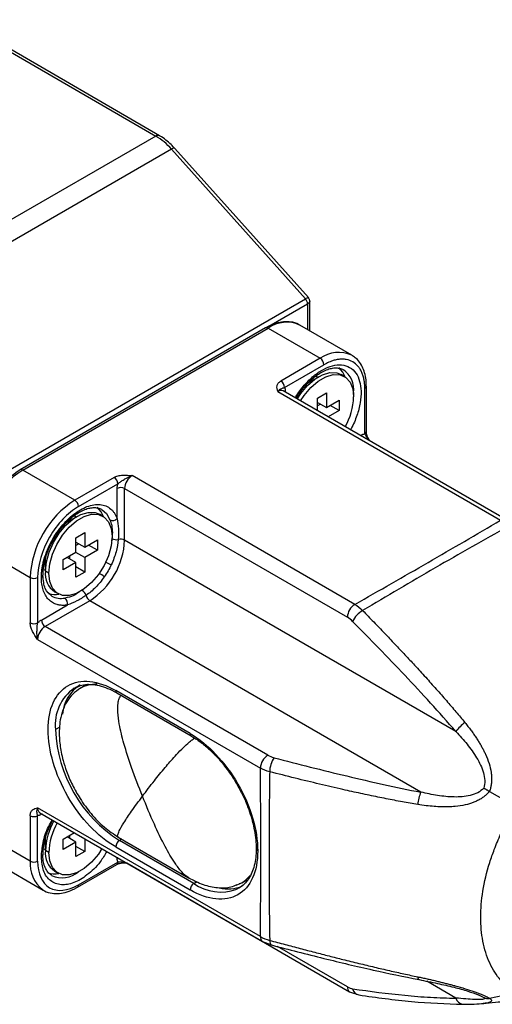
# Model space of a CAD drawing. Header units: millimetres. Extents: x 0 to 864, y 0 to 559.
# Tile 24 of 25: x 740 to 785, y 392 to 486. Entities that reach past the tile are written whole.
import ezdxf

# ---------------------------------------------------------------- set-up
doc = ezdxf.new("R2010")
doc.units = ezdxf.units.MM

msp = doc.modelspace()

# ---------------------------------------------------------------- linework, layer by layer
for p, q in [((733.897, 485.613), (752.79, 474.707)), ((753.14, 474.741), (734.058, 485.757)), ((752.79, 474.707), (721.253, 456.501)), ((754.285, 473.462), (722.748, 455.256)), ((754.285, 473.462), (767.018, 459.255)), ((767.296, 459.362), (754.597, 473.532)), ((735.481, 441.049), (767.018, 459.255)), ((763.552, 456.648), (767.222, 458.767)), ((767.222, 458.767), (767.222, 456.32)), ((767.427, 456.202), (767.427, 459.054)), ((763.224, 456.48), (739.89, 443.009)), ((740.14, 442.984), (763.474, 456.455)), ((763.474, 456.455), (768.424, 453.598)), ((771.424, 453.895), (766.474, 456.752)), ((768.424, 453.598), (764.686, 451.44)), ((765.04, 450.828), (768.777, 452.985)), ((768.282, 451.842), (767.248, 451.245)), ((770.725, 451.869), (770.407, 452.053)), ((767.477, 451.377), (767.417, 451.411)), ((767.637, 451.617), (767.684, 451.496)), ((772.813, 446.627), (772.813, 450.944)), ((772.813, 450.937), (772.813, 450.944)), ((764.393, 450.455), (785.574, 438.227)), ((786.074, 438.277), (764.893, 450.504)), ((765.045, 450.416), (765.1, 450.454)), ((765.1, 450.454), (765.1, 450.384)), ((768.176, 449.821), (769.025, 450.311)), ((769.025, 450.311), (769.025, 448.923)), ((771.582, 450.345), (771.606, 450.331)), ((771.606, 450.331), (771.601, 450.119)), ((772.666, 446.423), (772.666, 450.739)), ((768.176, 448.609), (768.176, 449.821)), ((768.176, 449.413), (769.025, 448.923)), ((768.459, 449.249), (768.176, 449.086)), ((769.025, 448.923), (770.227, 449.617)), ((770.227, 448.637), (769.378, 449.127)), ((770.227, 449.617), (770.227, 448.637)), ((770.227, 448.637), (769.177, 448.031)), ((772.254, 446.255), (772.313, 446.289)), ((772.318, 446.218), (772.313, 446.289)), ((745.089, 440.127), (740.14, 442.984)), ((771.715, 430.226), (750.534, 442.454)), ((748.827, 442.285), (745.089, 440.127)), ((745.443, 439.515), (749.181, 441.672)), ((749.12, 438.37), (749.12, 441.229)), ((749.827, 436.33), (749.827, 441.229)), ((749.827, 441.229), (771.008, 429.002)), ((747.744, 438.602), (747.426, 438.786)), ((745.301, 438.575), (744.267, 437.978)), ((744.496, 438.11), (744.436, 438.145)), ((744.656, 438.35), (744.703, 438.23)), ((745.195, 436.555), (746.044, 437.044)), ((746.044, 437.044), (746.044, 435.656)), ((748.657, 437.046), (748.601, 437.078)), ((745.195, 435.167), (745.195, 436.555)), ((745.195, 436.146), (746.044, 435.656)), ((745.478, 435.983), (745.195, 435.819)), ((746.044, 435.656), (747.246, 436.35)), ((747.246, 435.37), (746.397, 435.86)), ((747.246, 436.35), (747.246, 435.37)), ((748.612, 436.478), (748.562, 436.261)), ((781.333, 418.142), (749.827, 436.33)), ((735.897, 435.636), (740.847, 432.778)), ((743.993, 434.473), (745.195, 435.167)), ((746.044, 434.677), (745.195, 435.166)), ((747.246, 435.37), (746.044, 434.677)), ((742.296, 434.061), (742.168, 434.041)), ((742.24, 434.333), (742.296, 434.3)), ((742.296, 433.37), (742.296, 434.56)), ((743.993, 433.493), (743.993, 434.473)), ((745.195, 434.187), (743.993, 433.493)), ((745.195, 434.187), (744.347, 434.677)), ((744.63, 434.513), (744.63, 434.84)), ((745.195, 432.799), (745.195, 434.187)), ((746.044, 434.677), (746.044, 433.288)), ((742.081, 433.534), (742.296, 433.486)), ((742.614, 433.187), (742.296, 433.37)), ((746.044, 433.288), (745.195, 433.778)), ((746.044, 433.288), (745.195, 432.799)), ((740.847, 432.778), (740.847, 428.462)), ((741.554, 432.778), (741.554, 428.462)), ((743.177, 431.424), (743.495, 431.241)), ((746.504, 430.573), (742.261, 428.124)), ((778.009, 412.386), (746.504, 430.573)), ((741.907, 428.737), (744.383, 430.166)), ((763.442, 415.897), (742.261, 428.124)), ((741.554, 426.899), (762.735, 414.672)), ((745.032, 422.263), (745.248, 422.376)), ((746.072, 422.517), (745.607, 422.248)), ((746.347, 422.66), (746.102, 422.534)), ((756.049, 417.96), (748.978, 422.042)), ((749.082, 421.813), (756.153, 417.731)), ((749.087, 421.81), (749.082, 421.813)), ((743.674, 418.57), (743.251, 418.326)), ((756.159, 417.728), (756.153, 417.731)), ((784.526, 412.461), (787.007, 411.029)), ((762.735, 398.668), (741.554, 410.895)), ((740.847, 410.149), (740.847, 405.833)), ((741.554, 405.833), (741.554, 410.149)), ((741.761, 410.437), (762.942, 398.21)), ((741.907, 410.283), (741.913, 410.35)), ((741.968, 410.318), (741.907, 410.283)), ((740.847, 405.833), (735.897, 408.69)), ((742.24, 407.795), (742.296, 407.762)), ((742.296, 406.833), (742.296, 408.022)), ((743.993, 407.935), (745.045, 408.542)), ((743.993, 406.955), (743.993, 407.935)), ((745.195, 407.649), (744.347, 408.139)), ((744.63, 407.976), (744.63, 408.302)), ((746.044, 407.965), (746.044, 406.751)), ((749.221, 408.119), (755.912, 404.257)), ((749.559, 407.924), (749.332, 407.793)), ((756.403, 403.711), (749.332, 407.793)), ((742.081, 406.996), (742.296, 406.949)), ((742.296, 407.524), (742.168, 407.504)), ((742.614, 406.649), (742.296, 406.833)), ((745.195, 407.649), (743.993, 406.955)), ((745.195, 406.261), (745.195, 407.649)), ((746.044, 406.751), (745.195, 407.241)), ((748.978, 407.181), (756.049, 403.099)), ((737.14, 405.943), (742.09, 403.086)), ((746.044, 406.751), (745.195, 406.261)), ((749.12, 406.118), (749.12, 406.189)), ((749.187, 406.15), (749.12, 406.118)), ((745.339, 403.358), (749.077, 405.516)), ((745.443, 403.587), (749.181, 405.744)), ((750.009, 405.676), (750.034, 405.66)), ((750.034, 405.66), (771.215, 393.432)), ((743.177, 404.887), (743.495, 404.703)), ((760.977, 403.79), (761.442, 404.059)), ((756.403, 403.711), (756.711, 403.889)), ((760.703, 403.285), (760.487, 403.173)), ((760.755, 403.704), (760.963, 403.782)), ((760.804, 403.698), (760.977, 403.79)), ((762.942, 398.21), (763.78, 397.873)), ((771.008, 393.89), (764.369, 397.723)), ((781.333, 392.829), (778.556, 394.432)), ((771.215, 393.432), (772.088, 393.123)), ((783.408, 393.166), (783.983, 392.889)), ((784.526, 392.812), (787.007, 393.361))]:
    msp.add_line(p, q)
at = {"flags": 128}
for points in [[(754.597, 473.532), (754.573, 473.547), (754.524, 473.553), (754.458, 473.541), (754.377, 473.51), (754.285, 473.462)], [(771.424, 453.895), (771.424, 453.895), (771.497, 453.85)], [(770.798, 451.824), (770.585, 452.279), (770.2, 452.725)], [(766.235, 449.73), (766.575, 450.242), (767.217, 451.001), (767.92, 451.608), (768.645, 452.026), (769.348, 452.232), (769.99, 452.213), (770.407, 452.053)], [(766.553, 449.546), (766.893, 450.059), (767.535, 450.818), (768.238, 451.424), (768.963, 451.842), (769.666, 452.048), (770.308, 452.03), (770.85, 451.788), (771.262, 451.337), (771.519, 450.703), (771.606, 449.923)], [(768.181, 451.784), (768.149, 451.826), (768.031, 451.949)], [(742.296, 433.37), (742.384, 434.251), (742.64, 435.182), (743.052, 436.108), (743.594, 436.976), (744.236, 437.735), (744.939, 438.341), (745.664, 438.759), (746.367, 438.965), (747.009, 438.947), (747.426, 438.786)], [(742.614, 433.187), (742.702, 434.068), (742.959, 434.998), (743.37, 435.924), (743.913, 436.792), (744.554, 437.551), (745.257, 438.157), (745.982, 438.576), (746.685, 438.781), (747.327, 438.763), (747.869, 438.521), (748.281, 438.07), (748.538, 437.436), (748.625, 436.656)], [(745.2, 438.517), (745.168, 438.559), (745.05, 438.682)], [(747.817, 438.558), (747.604, 439.012), (747.219, 439.458)], [(747.681, 439.216), (748.088, 438.858), (748.433, 438.246)], [(748.625, 436.656), (748.538, 435.775), (748.281, 434.845), (747.869, 433.919), (747.327, 433.051), (746.685, 432.292), (745.982, 431.686), (745.257, 431.267), (744.554, 431.062), (743.913, 431.08), (743.37, 431.322), (742.959, 431.773), (742.702, 432.407), (742.614, 433.187)], [(747.668, 407.027), (747.327, 406.513), (746.685, 405.754), (745.982, 405.148), (745.257, 404.73), (744.554, 404.524), (743.913, 404.542), (743.37, 404.784), (742.959, 405.235), (742.702, 405.869), (742.614, 406.649)], [(760.977, 403.79), (761.323, 404.026), (761.826, 404.541)], [(742.09, 403.086), (742.089, 403.086), (742.016, 403.13)], [(745.339, 403.358), (745.339, 403.358), (745.346, 403.362)], [(760.423, 403.546), (760.6, 403.609), (760.804, 403.698)], [(763.62, 398.311), (763.628, 398.163), (763.652, 398.04), (763.69, 397.948), (763.741, 397.891), (763.78, 397.873)], [(777.704, 394.847), (777.72, 394.745), (777.744, 394.665), (777.776, 394.612), (777.814, 394.584), (777.823, 394.582)], [(782.002, 392.239), (782.062, 392.238), (782.076, 392.238)]]:
    msp.add_lwpolyline(points, dxfattribs=at)
for centre, radius, start, end in [((752.994, 474.429), 0.344, 64.52465, 126.33989), ((749.596, 469.355), 6.233, 41.21955, 59.17207), ((766.446, 458.729), 0.776, 2.79177, 42.61974), ((763.328, 456.251), 0.251, 54.38242, 114.30712), ((765.232, 454.002), 3.018, 65.69288, 125.61758), ((770.181, 451.144), 3.018, 65.69288, 125.61758), ((768.01, 452.95), 0.768, 2.60548, 57.39452), ((769.299, 450.599), 2.322, 353.38903, 55.02255), ((764.272, 450.793), 0.768, 2.60548, 57.39452), ((772.561, 450.97), 0.254, 294.53, 352.54291), ((764.686, 450.046), 0.503, 65.69288, 125.61758), ((765.395, 450.162), 6.215, 330.42243, 357.79922), ((772.563, 446.652), 0.251, 294.37466, 354.3052), ((745.108, 435.217), 9.221, 122.60548, 177.39452), ((739.994, 442.794), 0.24, 52.74571, 115.9654), ((751.362, 441.159), 1.537, 122.60548, 177.39452), ((748.413, 441.637), 0.768, 2.60548, 57.39452), ((749.473, 440.547), 0.769, 62.60967, 117.39033), ((750.058, 432.359), 9.221, 122.60548, 177.39452), ((744.675, 439.48), 0.768, 2.60548, 57.39452), ((748.688, 438.795), 0.605, 245.06034, 315.46537), ((742.611, 436.658), 7.223, 302.60548, 357.39452), ((749.057, 437.253), 0.893, 240.77817, 280.36879), ((749.47, 435.632), 0.784, 62.93901, 108.80631), ((749.743, 437.38), 3.589, 241.38497, 250.67167), ((744.343, 433.124), 2.061, 173.14287, 235.54495), ((745.555, 430.124), 3.584, 49.32016, 58.61867), ((741.2, 433.461), 0.769, 242.60967, 297.39033), ((741.816, 432.998), 0.238, 292.55617, 357.79379), ((743.146, 433.205), 2.048, 255.15232, 281.92863), ((745.32, 430.779), 0.893, 19.62712, 59.23017), ((743.778, 432.637), 1.851, 241.52883, 281.4938), ((743.799, 430.327), 0.605, 344.53216, 54.944), ((746.93, 431.231), 0.784, 191.19054, 237.06553), ((772.543, 428.932), 1.537, 122.60548, 177.39452), ((773.717, 427.511), 2.467, 120.60578, 153.60054), ((741.2, 429.145), 0.769, 242.60967, 297.39033), ((742.675, 428.771), 0.768, 182.60548, 237.39452), ((743.089, 426.83), 1.537, 122.60548, 177.39452), ((747.434, 418.805), 4.211, 124.77892, 186.53326), ((747.612, 419.461), 3.722, 122.7681, 174.69353), ((747.098, 419.595), 3.043, 88.11242, 120.12938), ((749.223, 422.015), 0.246, 173.70115, 234.98667), ((783.913, 416.388), 3.12, 123.50197, 145.79964), ((756.398, 418.894), 13.159, 182.4764, 237.5236), ((756.294, 417.933), 0.246, 173.70115, 234.98667), ((764.27, 414.602), 1.537, 122.60548, 177.39452), ((766.087, 414.296), 2.467, 146.40068, 179.3934), ((780.818, 411.028), 3.12, 154.2019, 176.49752), ((742.029, 410.835), 0.48, 172.74417, 235.94365), ((741.2, 410.831), 0.769, 242.60967, 297.39033), ((748.507, 406.594), 6.216, 150.4112, 177.79874), ((748.825, 406.41), 6.216, 150.4112, 177.79874), ((749.746, 407.146), 0.768, 122.60548, 177.39452), ((744.343, 406.587), 2.061, 173.14287, 235.54495), ((762.583, 407.04), 0.246, 184.80976, 246.32229), ((741.816, 406.46), 0.238, 292.55617, 357.79379), ((743.885, 405.543), 3.053, 174.5614, 232.24304), ((741.2, 406.515), 0.769, 242.60967, 297.39033), ((748.943, 405.714), 0.24, 304.05635, 7.25583), ((743.149, 406.634), 2.015, 251.78982, 282.03623), ((743.891, 406.714), 2.452, 245.71963, 309.42671), ((745.189, 403.563), 0.255, 308.02702, 5.41441), ((756.817, 403.064), 0.768, 122.60548, 177.39452), ((758.956, 407.316), 4.417, 234.69938, 290.28507), ((759.644, 406.753), 3.547, 256.67534, 292.43889), ((763.235, 398.619), 0.503, 174.37985, 234.29935), ((771.508, 393.841), 0.503, 174.37989, 234.29889), ((772.223, 393.839), 0.728, 190.41265, 259.35962), ((782.1, 393.024), 0.792, 194.26848, 262.87177)]:
    msp.add_arc(centre, radius, start, end)
for points, knots in [([(754.594, 473.526), (754.479, 473.652), (754.211, 473.948), (753.743, 474.341), (753.37, 474.622), (753.161, 474.726), (753.14, 474.736)], [0, 0, 0, 0, 0.254303, 0.596873, 0.959228, 1, 1, 1, 1]), ([(767.018, 459.255), (767.077, 459.287), (767.167, 459.337), (767.244, 459.363), (767.286, 459.372), (767.288, 459.36), (767.289, 459.356)], [0, 0, 0, 0, 0.410318, 0.625727, 0.847606, 1, 1, 1, 1]), ([(767.427, 459.022), (767.425, 459.056), (767.421, 459.123), (767.384, 459.243), (767.331, 459.315), (767.297, 459.361)], [0, 0, 0, 0, 0.277381, 0.54036, 1, 1, 1, 1]), ([(767.427, 459.022), (767.426, 459.009), (767.424, 458.983), (767.409, 458.944), (767.387, 458.905), (767.356, 458.868), (767.318, 458.832), (767.273, 458.798), (767.239, 458.777), (767.222, 458.767)], [0, 0, 0, 0, 0.150185, 0.297852, 0.443044, 0.585806, 0.726185, 0.864233, 1, 1, 1, 1]), ([(766.46, 456.743), (766.424, 456.769), (766.189, 456.939), (765.667, 457.064), (764.942, 457.096), (764.21, 456.936), (763.633, 456.72), (763.31, 456.518), (763.225, 456.465)], [0, 0, 0, 0, 0.04225, 0.278456, 0.496552, 0.713266, 0.924644, 1, 1, 1, 1]), ([(772.803, 450.938), (772.805, 451.023), (772.816, 451.355), (772.739, 451.893), (772.563, 452.54), (772.267, 453.114), (771.914, 453.565), (771.616, 453.751), (771.496, 453.826)], [0, 0, 0, 0, 0.065594, 0.25784, 0.453603, 0.653411, 0.859582, 1, 1, 1, 1]), ([(766.06, 449.831), (766.078, 449.867), (766.305, 450.309), (766.903, 451.056), (767.791, 451.955), (768.719, 452.583), (769.627, 452.945), (770.491, 453.024), (771.255, 452.787), (771.843, 452.242), (772.207, 451.455), (772.347, 450.488), (772.268, 449.37), (771.932, 448.152), (771.585, 447.26), (771.316, 446.843), (771.294, 446.809)], [0, 0, 0, 0, 0.007602, 0.092385, 0.176223, 0.256474, 0.333853, 0.415561, 0.500026, 0.584492, 0.6662, 0.743578, 0.82383, 0.907667, 0.992451, 1, 1, 1, 1]), ([(766.139, 449.785), (766.294, 450.034), (766.523, 450.401), (766.925, 450.903), (767.307, 451.324), (767.777, 451.754), (768.269, 452.12), (768.772, 452.406), (769.263, 452.599), (769.73, 452.694), (770.159, 452.678), (770.458, 452.617), (770.591, 452.511), (770.62, 452.488)], [0, 0, 0, 0, 0.116499, 0.171617, 0.261804, 0.353299, 0.449209, 0.546912, 0.645914, 0.74678, 0.851961, 0.967996, 1, 1, 1, 1]), ([(772.666, 450.739), (772.666, 450.794), (772.665, 450.903), (772.657, 451.062), (772.644, 451.218), (772.626, 451.371), (772.59, 451.601), (772.521, 451.898), (772.397, 452.245), (772.237, 452.561), (771.969, 452.935), (771.547, 453.292), (771.027, 453.479), (770.57, 453.523), (770.216, 453.505), (769.854, 453.439), (769.532, 453.34), (769.251, 453.228), (769.015, 453.117), (768.857, 453.029), (768.777, 452.985)], [0, 0, 0, 0, 0.023334, 0.046627, 0.069909, 0.093211, 0.116565, 0.178298, 0.240092, 0.304399, 0.368768, 0.500006, 0.631244, 0.695551, 0.759919, 0.821652, 0.883446, 0.922308, 0.961111, 1, 1, 1, 1]), ([(764.393, 450.455), (764.342, 450.626), (764.293, 450.799), (764.339, 451.058), (764.375, 451.144), (764.495, 451.304), (764.579, 451.378), (764.686, 451.44)], [0, 0, 0, 0, 0.5, 0.5, 0.75, 0.75, 1, 1, 1, 1]), ([(764.393, 450.455), (764.473, 450.551), (764.551, 450.616), (764.674, 450.696), (764.72, 450.715), (764.804, 450.748), (764.842, 450.763), (764.93, 450.796), (764.98, 450.813), (765.04, 450.828)], [0, 0, 0, 0, 0.25, 0.25, 0.5, 0.5, 0.75, 0.75, 1, 1, 1, 1]), ([(765.04, 450.828), (765.049, 450.8), (765.068, 450.745), (765.086, 450.654), (765.098, 450.557), (765.1, 450.489), (765.1, 450.454)], [0, 0, 0, 0, 0.250912, 0.5, 0.749088, 1, 1, 1, 1]), ([(772.313, 446.289), (772.343, 446.306), (772.403, 446.339), (772.493, 446.377), (772.581, 446.406), (772.638, 446.418), (772.666, 446.423)], [0, 0, 0, 0, 0.250912, 0.5, 0.749088, 1, 1, 1, 1]), ([(772.666, 446.423), (772.711, 446.331), (772.801, 446.145), (773.002, 445.959), (773.087, 445.831), (773.108, 445.799)], [0, 0, 0, 0, 0.4277451, 0.8585895, 1, 1, 1, 1]), ([(773.179, 445.711), (773.101, 445.832), (772.973, 446.031), (772.84, 446.353), (772.822, 446.532), (772.813, 446.627)], [0, 0, 0, 0, 0.419368, 0.69206, 1, 1, 1, 1]), ([(739.89, 443.009), (739.347, 442.624), (738.262, 441.854), (736.894, 439.959), (735.937, 437.827), (735.813, 436.502), (735.75, 435.84)], [0, 0, 0, 0, 0.25, 0.5, 0.75, 1, 1, 1, 1]), ([(748.827, 442.285), (748.934, 442.346), (749.062, 442.395), (749.339, 442.464), (749.488, 442.485), (749.937, 442.512), (750.237, 442.483), (750.534, 442.454)], [0, 0, 0, 0, 0.25, 0.25, 0.5, 0.5, 1, 1, 1, 1]), ([(749.181, 441.672), (749.24, 441.726), (749.312, 441.78), (749.479, 441.895), (749.574, 441.957), (749.791, 442.096), (749.914, 442.175), (750.202, 442.332), (750.367, 442.408), (750.534, 442.454)], [0, 0, 0, 0, 0.25, 0.25, 0.5, 0.5, 0.75, 0.75, 1, 1, 1, 1]), ([(749.12, 441.229), (749.121, 441.264), (749.122, 441.334), (749.134, 441.444), (749.152, 441.557), (749.171, 441.634), (749.181, 441.672)], [0, 0, 0, 0, 0.250912, 0.5, 0.749088, 1, 1, 1, 1]), ([(741.907, 432.778), (741.908, 432.84), (741.909, 432.962), (741.92, 433.15), (741.936, 433.34), (741.959, 433.532), (741.989, 433.727), (742.025, 433.924), (742.068, 434.125), (742.171, 434.544), (742.379, 435.192), (742.766, 436.052), (743.244, 436.876), (743.79, 437.619), (744.377, 438.267), (744.989, 438.802), (745.619, 439.229), (746.262, 439.536), (746.9, 439.711), (747.508, 439.729), (748.057, 439.595), (748.442, 439.355), (748.7, 439.102), (748.865, 438.888), (749.008, 438.646), (749.082, 438.463), (749.12, 438.37)], [0, 0, 0, 0, 0.015237, 0.030394, 0.045496, 0.060572, 0.075649, 0.090755, 0.105917, 0.121162, 0.185601, 0.250075, 0.314513, 0.378987, 0.439482, 0.500013, 0.560508, 0.621039, 0.685478, 0.749952, 0.814391, 0.878865, 0.909252, 0.939424, 0.9696, 1, 1, 1, 1]), ([(745.443, 439.515), (744.411, 438.919), (743.422, 437.875), (741.964, 435.348), (741.554, 433.97), (741.554, 432.778)], [0, 0, 0, 0, 0.5, 0.5, 1, 1, 1, 1]), ([(743.074, 436.391), (743.256, 436.684), (743.512, 437.095), (743.944, 437.637), (744.326, 438.058), (744.796, 438.488), (745.288, 438.854), (745.791, 439.14), (746.283, 439.332), (746.749, 439.427), (747.179, 439.413), (747.486, 439.346), (747.627, 439.233), (747.664, 439.203)], [0, 0, 0, 0, 0.132918, 0.186471, 0.274098, 0.362997, 0.456184, 0.551114, 0.647307, 0.745309, 0.847506, 0.960247, 1, 1, 1, 1]), ([(748.433, 438.246), (748.497, 438.075), (748.554, 437.883), (748.636, 437.476), (748.658, 437.264), (748.658, 437.046)], [0, 0, 0, 0, 0.5, 0.5, 1, 1, 1, 1]), ([(749.12, 438.37), (749.17, 438.073), (749.212, 437.743), (749.249, 437.071), (749.245, 436.727), (749.218, 436.374)], [0, 0, 0, 0, 0.5, 0.5, 1, 1, 1, 1]), ([(771.715, 430.226), (774.051, 431.544), (776.376, 432.869), (780.996, 435.536), (783.291, 436.878), (785.574, 438.227)], [0, 0, 0, 0, 0.5, 0.5, 1, 1, 1, 1]), ([(786.326, 437.639), (783.992, 436.339), (781.668, 435.024), (777.046, 432.356), (774.749, 431.003), (772.461, 429.635)], [0, 0, 0, 0, 0.5, 0.5, 1, 1, 1, 1]), ([(742.515, 435.221), (742.586, 435.397), (742.746, 435.794), (742.957, 436.178), (743.074, 436.391)], [0, 0, 0, 0, 0.443503, 1, 1, 1, 1]), ([(749.218, 436.374), (749.19, 436.014), (749.12, 435.616), (748.899, 434.811), (748.748, 434.402), (748.556, 433.993)], [0, 0, 0, 0, 0.5, 0.5, 1, 1, 1, 1]), ([(742.065, 432.99), (742.063, 433.109), (742.059, 433.428), (742.146, 434), (742.302, 434.616), (742.431, 435.026), (742.509, 435.207), (742.515, 435.221)], [0, 0, 0, 0, 0.178318, 0.476923, 0.765781, 0.982505, 1, 1, 1, 1]), ([(744.383, 430.166), (744.333, 430.158), (744.233, 430.143), (744.086, 430.131), (743.943, 430.127), (743.803, 430.133), (743.666, 430.147), (743.532, 430.17), (743.287, 430.23), (742.951, 430.374), (742.576, 430.679), (742.276, 431.088), (742.097, 431.505), (741.997, 431.872), (741.946, 432.159), (741.913, 432.46), (741.909, 432.672), (741.907, 432.778)], [0, 0, 0, 0, 0.0350178, 0.0698777, 0.1046439, 0.139381, 0.1741539, 0.2090272, 0.244065, 0.3720002, 0.5000187, 0.627954, 0.7559725, 0.8171374, 0.8779658, 0.9388043, 1, 1, 1, 1]), ([(742.915, 430.999), (742.669, 431.201), (742.174, 431.61), (742.094, 432.523), (742.054, 432.983)], [0, 0, 0, 0, 0.496244, 1, 1, 1, 1]), ([(747.892, 432.843), (747.636, 432.474), (747.35, 432.131), (746.765, 431.539), (746.464, 431.287), (746.161, 431.079)], [0, 0, 0, 0, 0.5, 0.5, 1, 1, 1, 1]), ([(745.513, 431.394), (745.337, 431.275), (744.888, 430.97), (744.428, 430.878), (744.147, 430.823)], [0, 0, 0, 0, 0.3905356, 1, 1, 1, 1]), ([(746.161, 431.079), (746.016, 430.98), (745.87, 430.886), (745.571, 430.708), (745.419, 430.625), (744.967, 430.397), (744.667, 430.272), (744.383, 430.166)], [0, 0, 0, 0, 0.25, 0.25, 0.5, 0.5, 1, 1, 1, 1]), ([(772.461, 429.635), (772.811, 429.275), (773.503, 428.563), (774.525, 427.501), (775.516, 426.461), (776.473, 425.445), (777.451, 424.395), (778.445, 423.309), (779.451, 422.19), (780.411, 421.098), (781.322, 420.038), (781.906, 419.334), (782.191, 418.99)], [0, 0, 0, 0, 0.105469, 0.208456, 0.308715, 0.405993, 0.500039, 0.607868, 0.712082, 0.812372, 0.90844, 1, 1, 1, 1]), ([(741.554, 426.899), (741.38, 427.142), (741.205, 427.388), (741.004, 427.79), (740.947, 427.929), (740.868, 428.204), (740.847, 428.339), (740.847, 428.462)], [0, 0, 0, 0, 0.5, 0.5, 0.75, 0.75, 1, 1, 1, 1]), ([(741.554, 426.899), (741.51, 427.068), (741.493, 427.248), (741.485, 427.575), (741.492, 427.721), (741.504, 427.98), (741.511, 428.093), (741.527, 428.295), (741.537, 428.384), (741.554, 428.462)], [0, 0, 0, 0, 0.25, 0.25, 0.5, 0.5, 0.75, 0.75, 1, 1, 1, 1]), ([(741.554, 428.462), (741.582, 428.49), (741.64, 428.544), (741.728, 428.617), (741.817, 428.682), (741.877, 428.718), (741.907, 428.737)], [0, 0, 0, 0, 0.250912, 0.5, 0.749088, 1, 1, 1, 1]), ([(781.333, 418.142), (780.538, 419.063), (779.733, 419.964), (778.111, 421.741), (777.294, 422.617), (774.829, 425.221), (773.171, 426.923), (771.507, 428.608)], [0, 0, 0, 0, 0.25, 0.25, 0.5, 0.5, 1, 1, 1, 1]), ([(748.978, 407.181), (747.272, 408.166), (745.635, 409.894), (743.222, 414.074), (742.544, 416.355), (742.544, 420.296), (743.222, 421.795), (745.635, 423.189), (747.272, 423.027), (748.978, 422.042)], [0, 0, 0, 0, 0.25, 0.25, 0.5, 0.5, 0.75, 0.75, 1, 1, 1, 1]), ([(745.621, 422.257), (745.364, 422.082), (744.86, 421.739), (744.144, 420.787), (743.651, 419.407), (743.566, 417.722), (743.737, 416.39), (743.987, 415.323), (744.32, 414.278), (744.843, 413.055), (745.613, 411.679), (746.635, 410.288), (747.877, 409.004), (748.776, 408.413), (749.221, 408.119)], [0, 0, 0, 0, 0.070582, 0.138925, 0.264177, 0.368674, 0.447291, 0.49344, 0.551072, 0.62532, 0.704761, 0.799253, 0.900439, 1, 1, 1, 1]), ([(745.234, 422.344), (745.402, 422.42), (745.77, 422.586), (746.441, 422.645), (747.2, 422.575), (747.998, 422.341), (748.632, 422.079), (748.996, 421.853), (749.082, 421.799)], [0, 0, 0, 0, 0.169016, 0.370627, 0.564223, 0.753808, 0.941339, 1, 1, 1, 1]), ([(751.524, 411.999), (751.171, 412.902), (750.529, 414.546), (749.78, 416.838), (749.337, 418.599), (749.156, 419.893), (749.166, 420.713), (749.284, 421.268), (749.42, 421.486), (749.481, 421.582)], [0, 0, 0, 0, 0.291926, 0.531589, 0.720437, 0.830502, 0.916304, 0.962748, 1, 1, 1, 1]), ([(782.191, 418.99), (782.286, 418.873), (782.472, 418.643), (782.737, 418.296), (782.987, 417.954), (783.22, 417.616), (783.437, 417.283), (783.637, 416.954), (783.821, 416.63), (783.989, 416.311), (784.227, 415.814), (784.491, 415.145), (784.664, 414.428), (784.722, 413.888), (784.729, 413.511), (784.699, 413.147), (784.636, 412.796), (784.563, 412.572), (784.526, 412.461)], [0, 0, 0, 0, 0.062817, 0.12378, 0.182893, 0.240168, 0.295619, 0.349266, 0.401135, 0.45126, 0.499683, 0.63113, 0.749659, 0.803292, 0.854634, 0.904162, 0.95242, 1, 1, 1, 1]), ([(781.333, 418.142), (781.702, 417.752), (782.055, 417.352), (782.719, 416.525), (783.031, 416.095), (783.438, 415.42), (783.562, 415.192), (783.78, 414.723), (783.875, 414.481), (784.014, 413.992), (784.059, 413.745), (784.079, 413.248), (784.052, 413.005), (783.983, 412.774)], [0, 0, 0, 0, 0.25, 0.25, 0.5, 0.5, 0.625, 0.625, 0.75, 0.75, 0.875, 0.875, 1, 1, 1, 1]), ([(751.524, 411.999), (751.892, 412.486), (752.561, 413.372), (753.586, 414.64), (754.457, 415.643), (755.186, 416.411), (755.726, 416.925), (756.156, 417.293), (756.377, 417.454), (756.472, 417.523)], [0, 0, 0, 0, 0.292558, 0.532742, 0.721999, 0.832302, 0.918291, 0.964836, 1, 1, 1, 1]), ([(756.049, 417.96), (757.756, 416.975), (759.393, 415.247), (761.806, 411.067), (762.484, 408.785), (762.484, 406.815)], [0, 0, 0, 0, 0.5, 0.5, 1, 1, 1, 1]), ([(756.153, 417.717), (756.341, 417.608), (756.798, 417.344), (757.513, 416.786), (758.271, 416.092), (758.915, 415.392), (759.464, 414.71), (759.993, 413.982), (760.328, 413.429), (760.52, 413.11)], [0, 0, 0, 0, 0.117458, 0.286353, 0.44854, 0.605397, 0.719283, 0.838303, 1, 1, 1, 1]), ([(764.032, 415.661), (766.324, 415.063), (768.627, 414.478), (772.114, 413.645), (773.281, 413.376), (775.632, 412.859), (776.814, 412.613), (778.009, 412.386)], [0, 0, 0, 0, 0.5, 0.5, 0.75, 0.75, 1, 1, 1, 1]), ([(762.735, 398.668), (762.761, 401.32), (762.776, 403.978), (762.776, 409.313), (762.761, 411.989), (762.735, 414.672)], [0, 0, 0, 0, 0.5, 0.5, 1, 1, 1, 1]), ([(763.62, 414.322), (763.609, 413.591), (763.589, 412.173), (763.57, 410.109), (763.558, 408.172), (763.554, 405.676), (763.566, 402.403), (763.601, 399.732), (763.62, 398.311)], [0, 0, 0, 0, 0.137001, 0.266064, 0.387089, 0.500002, 0.733936, 1, 1, 1, 1]), ([(777.704, 411.218), (777.462, 411.259), (776.971, 411.341), (776.228, 411.474), (775.467, 411.616), (774.691, 411.766), (773.898, 411.925), (773.09, 412.091), (772.268, 412.266), (771.433, 412.448), (770.129, 412.739), (768.327, 413.159), (766.004, 413.721), (764.426, 414.119), (763.62, 414.322)], [0, 0, 0, 0, 0.050294, 0.102017, 0.155122, 0.209561, 0.265283, 0.322237, 0.38037, 0.43963, 0.499963, 0.658515, 0.825581, 1, 1, 1, 1]), ([(760.52, 413.11), (760.743, 412.7), (761.056, 412.125), (761.435, 411.253), (761.717, 410.51), (761.984, 409.635), (762.184, 408.742), (762.314, 407.853), (762.329, 407.296), (762.336, 407.019)], [0, 0, 0, 0, 0.202509, 0.284174, 0.418699, 0.556569, 0.702517, 0.85257, 1, 1, 1, 1]), ([(784.526, 412.461), (784.488, 412.417), (784.411, 412.328), (784.287, 412.203), (784.155, 412.084), (784.017, 411.971), (783.87, 411.865), (783.717, 411.764), (783.556, 411.67), (783.388, 411.582), (783.212, 411.5), (782.826, 411.339), (782.181, 411.149), (781.374, 411.029), (780.624, 410.984), (779.949, 410.984), (779.234, 411.023), (778.481, 411.099), (777.968, 411.178), (777.704, 411.218)], [0, 0, 0, 0, 0.023795, 0.047683, 0.071742, 0.096048, 0.120674, 0.145689, 0.171161, 0.197152, 0.223719, 0.250917, 0.369421, 0.500851, 0.589149, 0.683058, 0.782767, 0.888393, 1, 1, 1, 1]), ([(783.983, 412.774), (783.816, 412.597), (783.619, 412.454), (783.18, 412.224), (782.94, 412.138), (782.449, 412.015), (782.193, 411.976), (781.675, 411.93), (781.414, 411.924), (780.632, 411.938), (780.107, 411.993), (779.056, 412.154), (778.531, 412.261), (778.009, 412.386)], [0, 0, 0, 0, 0.125, 0.125, 0.25, 0.25, 0.375, 0.375, 0.5, 0.5, 0.75, 0.75, 1, 1, 1, 1]), ([(783.983, 412.774), (784.007, 412.76), (784.054, 412.733), (784.13, 412.69), (784.208, 412.645), (784.288, 412.599), (784.368, 412.553), (784.447, 412.506), (784.5, 412.476), (784.526, 412.461)], [0, 0, 0, 0, 0.147411, 0.294303, 0.440064, 0.584081, 0.725767, 0.86457, 1, 1, 1, 1]), ([(749.225, 408.127), (749.218, 408.128), (749.14, 408.146), (749.17, 408.345), (749.33, 408.779), (749.783, 409.543), (750.528, 410.649), (751.171, 411.52), (751.524, 411.999)], [0, 0, 0, 0, 0.009652, 0.102388, 0.221347, 0.425454, 0.684485, 1, 1, 1, 1]), ([(755.966, 404.242), (755.921, 404.262), (755.655, 404.382), (755.189, 404.866), (754.455, 405.822), (753.587, 407.347), (752.561, 409.475), (751.892, 411.104), (751.524, 411.999)], [0, 0, 0, 0, 0.018573, 0.110474, 0.228361, 0.43063, 0.687327, 1, 1, 1, 1]), ([(740.847, 410.149), (740.847, 410.272), (740.868, 410.382), (740.947, 410.566), (741.004, 410.64), (741.205, 410.809), (741.38, 410.854), (741.554, 410.895)], [0, 0, 0, 0, 0.25, 0.25, 0.5, 0.5, 1, 1, 1, 1]), ([(741.554, 410.149), (741.537, 410.208), (741.527, 410.26), (741.511, 410.353), (741.504, 410.393), (741.492, 410.482), (741.485, 410.532), (741.493, 410.678), (741.51, 410.778), (741.554, 410.895)], [0, 0, 0, 0, 0.25, 0.25, 0.5, 0.5, 0.75, 0.75, 1, 1, 1, 1]), ([(787.007, 393.361), (786.943, 393.398), (786.817, 393.474), (786.631, 393.597), (786.449, 393.73), (786.269, 393.871), (786.093, 394.022), (785.921, 394.182), (785.754, 394.352), (785.438, 394.698), (785.007, 395.272), (784.365, 396.448), (783.83, 398.156), (783.62, 400.479), (783.831, 403.005), (784.355, 405.2), (784.993, 407.023), (785.471, 408.154), (785.922, 409.089), (786.268, 409.755), (786.627, 410.402), (786.881, 410.821), (787.007, 411.029)], [0, 0, 0, 0, 0.01519, 0.030532, 0.046026, 0.061668, 0.077458, 0.093392, 0.109469, 0.125684, 0.187308, 0.250288, 0.37854, 0.5002, 0.621612, 0.7496, 0.806991, 0.874951, 0.907076, 0.938638, 0.969618, 1, 1, 1, 1]), ([(741.907, 410.283), (741.877, 410.266), (741.817, 410.233), (741.728, 410.195), (741.64, 410.166), (741.582, 410.154), (741.554, 410.149)], [0, 0, 0, 0, 0.250912, 0.5, 0.749088, 1, 1, 1, 1]), ([(741.907, 406.241), (741.943, 406.687), (742.015, 407.602), (742.416, 408.855), (742.826, 409.539), (742.952, 409.75)], [0, 0, 0, 0, 0.397134, 0.81385, 1, 1, 1, 1]), ([(742.065, 406.453), (742.063, 406.572), (742.059, 406.89), (742.147, 407.462), (742.298, 408.079), (742.499, 408.663), (742.721, 409.198), (742.912, 409.55), (743.004, 409.72)], [0, 0, 0, 0, 0.122917, 0.328749, 0.527863, 0.677254, 0.845103, 1, 1, 1, 1]), ([(762.484, 406.815), (762.484, 404.844), (761.806, 403.345), (759.393, 401.951), (757.756, 402.113), (756.049, 403.099)], [0, 0, 0, 0, 0.5, 0.5, 1, 1, 1, 1]), ([(762.336, 407.019), (762.337, 407.009), (762.352, 406.707), (762.298, 406.161), (762.169, 405.401), (761.94, 404.727), (761.626, 404.134), (761.207, 403.643), (760.835, 403.323), (760.564, 403.226), (760.501, 403.204)], [0, 0, 0, 0, 0.005004, 0.152229, 0.300951, 0.451808, 0.606716, 0.769555, 0.947141, 1, 1, 1, 1]), ([(748.128, 406.762), (747.928, 406.421), (747.406, 405.534), (746.277, 404.466), (744.982, 403.707), (743.748, 403.499), (742.725, 403.889), (742.035, 404.83), (741.949, 405.78), (741.907, 406.241)], [0, 0, 0, 0, 0.096772, 0.252022, 0.397848, 0.543673, 0.698924, 0.854174, 1, 1, 1, 1]), ([(742.893, 404.492), (742.787, 404.559), (742.565, 404.698), (742.316, 405.078), (742.138, 405.576), (742.054, 406.042), (742.062, 406.359), (742.065, 406.453)], [0, 0, 0, 0, 0.219154, 0.461683, 0.687175, 0.907009, 1, 1, 1, 1]), ([(749.181, 405.744), (749.171, 405.772), (749.152, 405.827), (749.134, 405.918), (749.122, 406.015), (749.121, 406.083), (749.12, 406.118)], [0, 0, 0, 0, 0.250912, 0.5, 0.749088, 1, 1, 1, 1]), ([(741.554, 405.833), (741.554, 404.642), (741.964, 403.736), (743.422, 402.893), (744.411, 402.991), (745.443, 403.587)], [0, 0, 0, 0, 0.5, 0.5, 1, 1, 1, 1]), ([(749.077, 405.516), (749.164, 405.555), (749.329, 405.63), (749.674, 405.675), (749.911, 405.664), (750.054, 405.657)], [0, 0, 0, 0, 0.308882, 0.581969, 1, 1, 1, 1]), ([(749.942, 405.674), (749.904, 405.676), (749.75, 405.686), (749.488, 405.767), (749.283, 405.752), (749.181, 405.744)], [0, 0, 0, 0, 0.141445, 0.572272, 1, 1, 1, 1]), ([(755.912, 404.257), (756.372, 404.022), (757.302, 403.546), (758.666, 403.275), (759.767, 403.288), (760.331, 403.533), (760.53, 403.619)], [0, 0, 0, 0, 0.280917, 0.567684, 0.84809, 1, 1, 1, 1]), ([(742.018, 403.154), (742.081, 403.107), (742.343, 402.913), (742.895, 402.772), (743.622, 402.742), (744.353, 402.901), (744.93, 403.118), (745.253, 403.319), (745.338, 403.372)], [0, 0, 0, 0, 0.0733723, 0.3019026, 0.5129116, 0.7225831, 0.9270928, 1, 1, 1, 1]), ([(763.62, 398.311), (764.107, 398.181), (765.07, 397.924), (766.5, 397.547), (767.896, 397.183), (769.255, 396.835), (770.653, 396.482), (772.09, 396.127), (773.563, 395.772), (774.989, 395.44), (776.362, 395.131), (777.264, 394.94), (777.704, 394.847)], [0, 0, 0, 0, 0.105469, 0.208456, 0.308715, 0.405993, 0.500039, 0.607868, 0.712082, 0.812372, 0.90844, 1, 1, 1, 1]), ([(763.78, 397.873), (765.443, 397.444), (768.643, 396.62), (773.31, 395.499), (776.361, 394.879), (777.822, 394.582)], [0, 0, 0, 0, 0.360439, 0.693703, 1, 1, 1, 1]), ([(777.704, 394.847), (777.852, 394.816), (778.145, 394.754), (778.578, 394.659), (778.999, 394.564), (779.408, 394.468), (779.805, 394.372), (780.19, 394.276), (780.563, 394.181), (780.923, 394.086), (781.473, 393.936), (782.184, 393.732), (782.891, 393.505), (783.388, 393.327), (783.718, 393.2), (784.018, 393.072), (784.291, 392.944), (784.448, 392.856), (784.526, 392.812)], [0, 0, 0, 0, 0.062817, 0.12378, 0.182893, 0.240168, 0.295619, 0.349266, 0.401135, 0.45126, 0.499683, 0.63113, 0.749659, 0.803292, 0.854634, 0.904162, 0.95242, 1, 1, 1, 1]), ([(777.822, 394.582), (778.409, 394.466), (779.511, 394.248), (781.071, 393.88), (782.412, 393.527), (783.136, 393.263), (783.46, 393.145)], [0, 0, 0, 0, 0.309228, 0.58149, 0.813131, 1, 1, 1, 1]), ([(771.507, 393.707), (773.171, 393.471), (774.829, 393.259), (777.294, 393.017), (778.111, 392.949), (779.733, 392.853), (780.538, 392.825), (781.333, 392.829)], [0, 0, 0, 0, 0.5, 0.5, 0.75, 0.75, 1, 1, 1, 1]), ([(772.088, 393.123), (773.775, 392.89), (777.158, 392.421), (780.384, 392.299), (782.001, 392.239)], [0, 0, 0, 0, 0.4988628, 1, 1, 1, 1]), ([(784.069, 392.784), (784.06, 392.759), (784.024, 392.738), (783.913, 392.708), (783.838, 392.697), (783.572, 392.677), (783.344, 392.68), (782.839, 392.701), (782.559, 392.72), (781.967, 392.769), (781.655, 392.798), (781.333, 392.829)], [0, 0, 0, 0, 0.125, 0.125, 0.25, 0.25, 0.5, 0.5, 0.75, 0.75, 1, 1, 1, 1]), ([(784.526, 392.812), (784.608, 392.752), (784.771, 392.632), (784.664, 392.448), (784.359, 392.346), (783.99, 392.322), (783.925, 392.318)], [0, 0, 0, 0, 0.228098, 0.456941, 0.905496, 1, 1, 1, 1]), ([(783.983, 392.889), (784.007, 392.876), (784.054, 392.851), (784.13, 392.824), (784.207, 392.804), (784.287, 392.793), (784.367, 392.791), (784.447, 392.797), (784.5, 392.807), (784.526, 392.812)], [0, 0, 0, 0, 0.147411, 0.294303, 0.440064, 0.584081, 0.725767, 0.86457, 1, 1, 1, 1]), ([(782.001, 392.239), (782.374, 392.241), (783.123, 392.244), (783.706, 392.293), (783.999, 392.317)], [0, 0, 0, 0, 0.497682, 1, 1, 1, 1]), ([(783.927, 392.305), (784.312, 392.349), (785.427, 392.476), (787.371, 392.635), (788.918, 392.699), (789.73, 392.732)], [0, 0, 0, 0, 0.1999852, 0.5800333, 1, 1, 1, 1])]:
    msp.add_open_spline(points, degree=3, knots=knots)
for points in [[(748.658, 437.046), (748.657, 436.862), (748.642, 436.673), (748.612, 436.478)], [(748.556, 433.993), (748.363, 433.595), (748.14, 433.208), (747.892, 432.843)], [(771.715, 430.226), (771.968, 430.079), (772.224, 429.876), (772.461, 429.635)], [(771.507, 428.608), (771.347, 428.771), (771.18, 428.902), (771.008, 429.002)], [(763.442, 415.897), (763.613, 415.798), (763.81, 415.719), (764.032, 415.661)], [(763.62, 414.322), (763.293, 414.406), (762.988, 414.527), (762.735, 414.672)], [(762.735, 398.668), (762.988, 398.52), (763.293, 398.397), (763.62, 398.311)], [(771.008, 393.89), (771.179, 393.791), (771.346, 393.73), (771.507, 393.707)], [(783.983, 392.889), (784.053, 392.849), (784.079, 392.813), (784.069, 392.784)]]:
    msp.add_open_spline(points, degree=3)

doc.saveas('drawing.dxf')
